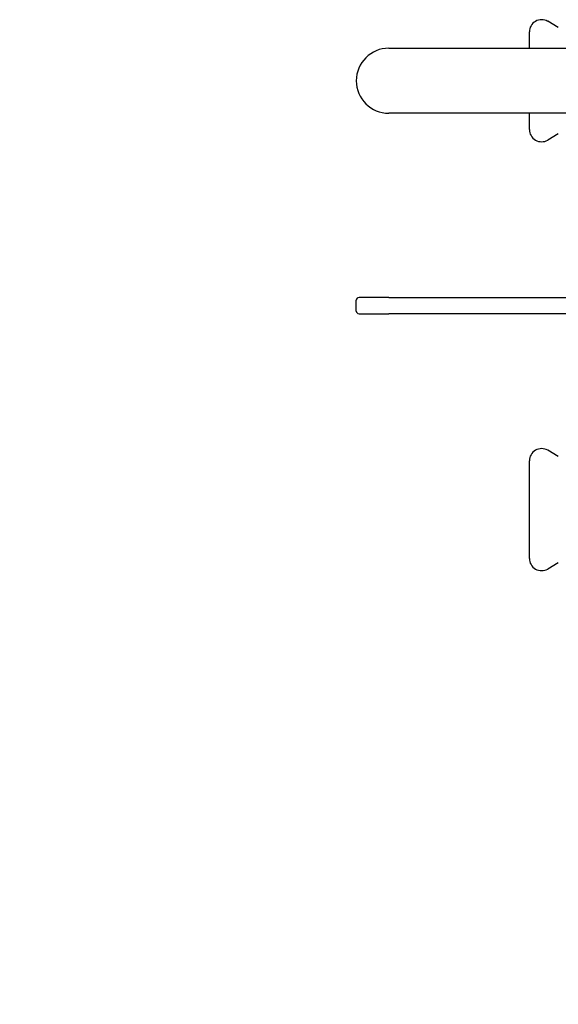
# Model space of a CAD drawing. Header units: millimetres. Extents: x 57 to 3590, y 14 to 384.
# Tile 1 of 11: x 57 to 256, y 14 to 377. Entities that reach past the tile are written whole.
import ezdxf

# ---------------------------------------------------------------- set-up
doc = ezdxf.new("R2010")
doc.units = ezdxf.units.MM
doc.layers.add('DETAIL', color=2, linetype='Continuous')
doc.layers.add('TEXT', color=7, linetype='Continuous')
doc.styles.add('fastrack', font='ARIAL.TTF')

msp = doc.modelspace()

# ---------------------------------------------------------------- linework, layer by layer
at = {"layer": 'DETAIL'}
for p, q in [((255.8, 373.72), (251.88, 375.98)), ((245.13, 366.08), (245.13, 372.08)), ((193.33, 366.08), (271.84, 366.08)), ((271.84, 342.08), (193.33, 342.08)), ((245.13, 336.08), (245.13, 342.08)), ((255.8, 334.45), (251.88, 332.19)), ((181.33, 269.16), (181.33, 273.16)), ((193.33, 274.16), (182.33, 274.16)), ((193.33, 274.16), (271.84, 274.16)), ((182.33, 268.16), (193.33, 268.16)), ((271.84, 268.16), (193.33, 268.16)), ((255.8, 215.59), (251.88, 217.85)), ((245.13, 177.96), (245.13, 213.96)), ((255.8, 176.32), (251.88, 174.06))]:
    msp.add_line(p, q, dxfattribs=at)
for centre, radius, start, end in [((249.63, 372.08), 4.5, 60, 180), ((193.33, 354.08), 12, 90, 270), ((249.63, 336.08), 4.5, 180, 300), ((182.33, 273.16), 1, 90, 180), ((182.33, 269.16), 1, 180, 270), ((249.63, 213.96), 4.5, 60, 180), ((249.63, 177.96), 4.5, 180, 300)]:
    msp.add_arc(centre, radius, start, end, dxfattribs=at)

# ---------------------------------------------------------------- texts
at = {"layer": 'TEXT', "insert": (55.16, 128.87), "char_height": 15, "width": 610.7018, "attachment_point": 1, "style": 'fastrack'}
msp.add_mtext('\\pi225.51;CRANE LIMITED\\P\\pi212.95;DZR BALL VALVES\\P\\pi225.44;D171A-PF-35MM', dxfattribs=at)

doc.saveas('drawing.dxf')
